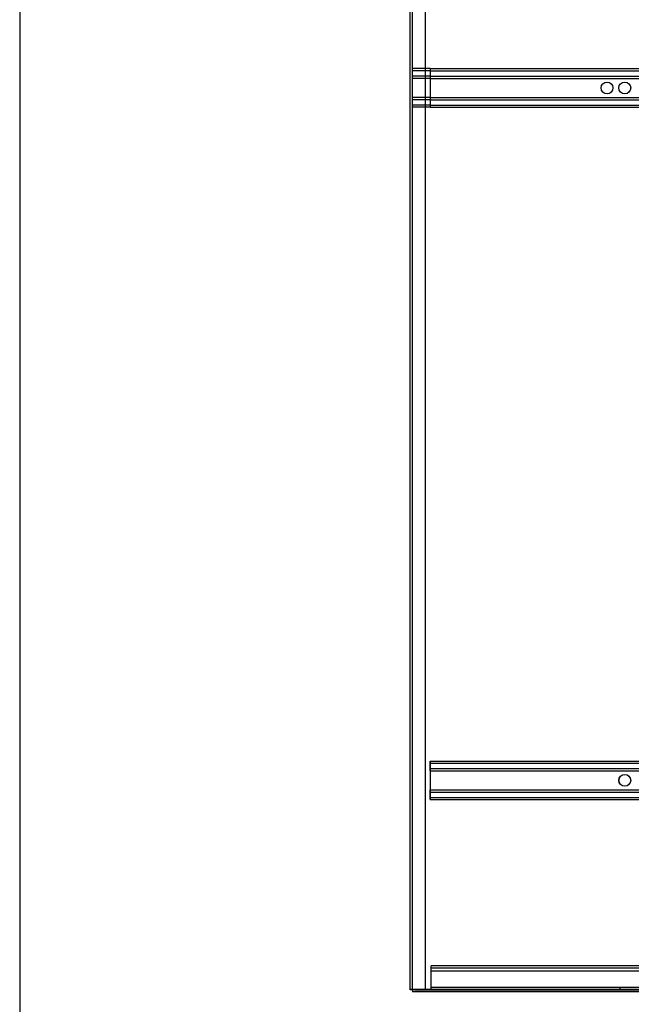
# Model space of a CAD drawing. Header units: inches. Extents: x 1 to 359, y -2 to 239.
# Tile 21 of 79: x 1 to 27, y 81 to 122. Entities that reach past the tile are written whole.
import ezdxf
from ezdxf.lldxf.tags import DXFTag

# ---------------------------------------------------------------- set-up
doc = ezdxf.new("R2010")
doc.units = ezdxf.units.IN
doc.header["$MEASUREMENT"] = 0
for name, color, linetype in [('COM53964-1', 7, 'Continuous'), ('COM71299-2', 7, 'Continuous'), ('COM71300-2', 7, 'Continuous'), ('COM71301-2', 7, 'Continuous'), ('Default', 7, 'Continuous')]:
    doc.layers.add(name, color=color, linetype=linetype)
tags = doc.linetypes.add('HIDDEN2', pattern=[0.1875, 0.125, -0.0625]).pattern_tags.tags
tags[6:7] = [DXFTag(74, 4), DXFTag(75, 0), DXFTag(340, '0'), DXFTag(46, 0.0), DXFTag(50, 0.0), DXFTag(44, 0.0), DXFTag(45, 0.0)]
tags[4:5] = [DXFTag(74, 4), DXFTag(75, 0), DXFTag(340, '0'), DXFTag(46, 0.0), DXFTag(50, 0.0), DXFTag(44, 0.0), DXFTag(45, 0.0)]

# ---------------------------------------------------------------- blocks, each defined once
blk = doc.blocks.new('SE1')
at = {"layer": 'COM53964-1', "color": 7, "linetype": 'HIDDEN2'}
for p, q in [((18.59, 120.087), (17.843, 120.087)), ((18.59, 119.992), (17.843, 119.992)), ((18.59, 119.768), (17.843, 119.768)), ((18.59, 120.087), (18.59, 119.949)), ((18.59, 120.087), (34.965, 120.087)), ((18.59, 119.992), (34.965, 119.992)), ((18.59, 119.949), (18.59, 118.6)), ((18.59, 119.768), (34.965, 119.768)), ((18.59, 119.673), (17.843, 119.673)), ((18.59, 119.673), (34.965, 119.673)), ((18.59, 118.876), (17.843, 118.876)), ((18.59, 118.781), (17.843, 118.781)), ((18.59, 118.557), (17.843, 118.557)), ((18.59, 118.876), (34.965, 118.876)), ((18.59, 118.781), (34.965, 118.781)), ((18.59, 118.6), (18.59, 118.462)), ((18.59, 118.557), (34.965, 118.557)), ((18.59, 118.462), (17.843, 118.462)), ((18.59, 118.462), (34.965, 118.462)), ((18.59, 90.957), (18.59, 90.819)), ((18.59, 90.957), (34.965, 90.957)), ((18.59, 90.862), (34.965, 90.862)), ((18.59, 90.819), (18.59, 89.47)), ((18.591, 90.819), (18.591, 90.957)), ((18.591, 90.681), (18.591, 90.819)), ((18.59, 90.638), (34.965, 90.638)), ((18.59, 90.543), (34.965, 90.543)), ((18.591, 90.543), (18.591, 90.681)), ((18.591, 90.543), (18.591, 89.746)), ((18.59, 89.746), (34.965, 89.746)), ((18.59, 89.651), (34.965, 89.651)), ((18.591, 89.608), (18.591, 89.746)), ((18.591, 89.47), (18.591, 89.608)), ((18.59, 89.47), (18.59, 89.332)), ((18.59, 89.427), (34.965, 89.427)), ((18.59, 89.332), (34.965, 89.332)), ((18.591, 89.332), (18.591, 89.47)), ((18.638, 82.2), (18.638, 82.338)), ((35.013, 82.338), (18.638, 82.338)), ((35.013, 82.243), (18.638, 82.243)), ((18.638, 81.476), (18.638, 82.2)), ((35.013, 82.117), (18.638, 82.117)), ((18.638, 81.338), (18.638, 81.476)), ((35.013, 81.433), (18.638, 81.433)), ((26.576, 81.433), (26.576, 81.338))]:
    blk.add_line(p, q, dxfattribs=at)
for centre in [(26.031, 119.274), (26.778, 119.274), (26.778, 90.144), (26.779, 90.144)]:
    blk.add_circle(centre, 0.25, dxfattribs=at)
at = {"layer": 'COM71299-2', "color": 7, "linetype": 'HIDDEN2'}
for p, q in [((17.843, 81.338), (17.843, 81.335)), ((35.618, 81.338), (17.843, 81.338))]:
    blk.add_line(p, q, dxfattribs=at)
at = {"layer": 'COM71299-2', "color": 7, "linetype": 'Continuous'}
for p in [(17.843, 81.335), (35.618, 81.243)]:
    blk.add_line(p, (17.843, 81.243), dxfattribs=at)
at = {"layer": 'COM71300-2', "color": 7, "linetype": 'Continuous'}
for p, q in [((17.748, 81.335), (17.748, 153.21)), ((17.938, 81.335), (17.748, 81.335)), ((17.938, 81.335), (35.713, 81.335))]:
    blk.add_line(p, q, dxfattribs=at)
at = {"layer": 'COM71300-2', "color": 7, "linetype": 'HIDDEN2'}
for p, q in [((17.843, 81.338), (17.843, 153.208)), ((18.373, 153.21), (18.373, 81.335))]:
    blk.add_line(p, q, dxfattribs=at)
at = {"layer": 'COM71301-2', "color": 7, "linetype": 'HIDDEN2'}
blk.add_line((17.843, 81.338), (17.748, 81.338), dxfattribs=at)
blk = doc.blocks.new('BORDER')
at = {"layer": 'Default', "color": 7, "linetype": 'Continuous'}
blk.add_line((-41.86, 27.86), (-41.86, 0), dxfattribs=at)

msp = doc.modelspace()

# ---------------------------------------------------------------- block references
at = {"layer": 'Default', "color": 7, "xscale": 8.55, "yscale": 8.55, "zscale": 8.55}
msp.add_blockref('BORDER', (359.223, 0.67), dxfattribs=at)
at = {"layer": 'Default'}
msp.add_blockref('SE1', (0, 0), dxfattribs=at)

doc.saveas('drawing.dxf')
